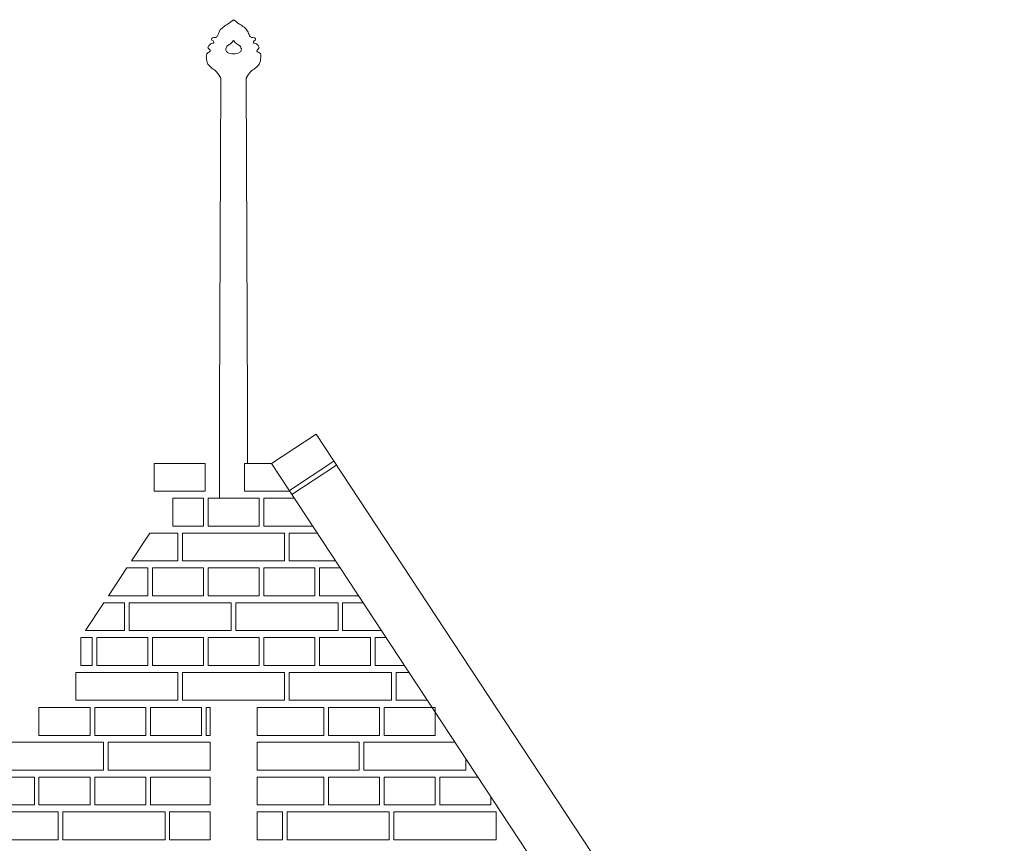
# Model space of a CAD drawing. Header units: millimetres. Extents: x -37887 to 94344, y -69777 to 116976.
# Tile 170 of 205: x 3523 to 5645, y 115203 to 116976. Entities that reach past the tile are written whole.
import ezdxf

# ---------------------------------------------------------------- set-up
doc = ezdxf.new("R2010")
doc.units = ezdxf.units.MM
doc.layers.add('02_odbudowa', color=7, linetype='Continuous', lineweight=30)
doc.layers.add('inwentarka dominiki', color=1, linetype='Continuous', lineweight=13)

# ---------------------------------------------------------------- blocks, each defined once
blk = doc.blocks.new('A$C548F19F9')
at = {"layer": 'inwentarka dominiki'}
for p, q in [((5026.4, 8991.7), (5029, 9696.7)), ((5086.5, 8991.7), (5083.9, 9696.7)), ((5026.4, 8991.7), (5026.4, 8792.2)), ((5086.5, 8991.7), (5086.5, 8867.2)), ((5138.2, 8867.2), (5234.3, 8930.5)), ((6717.5, 6679.9), (5234.3, 8930.5)), ((5176.8, 8808.8), (5272.8, 8872)), ((4885.3, 8867.2), (4885.3, 8807.2)), ((4995.3, 8867.2), (4885.3, 8867.2)), ((4995.3, 8807.2), (4995.3, 8867.2)), ((5138.2, 8867.2), (5080, 8867.2)), ((5080, 8867.2), (5080, 8807.2)), ((6621.5, 6616.6), (5138.2, 8867.2)), ((5182.3, 8800.4), (5278.3, 8863.7)), ((4885.3, 8807.2), (4995.3, 8807.2)), ((5080, 8807.2), (5177.8, 8807.2)), ((4925.3, 8792.2), (4925.3, 8732.2)), ((4991.5, 8792.2), (4925.3, 8792.2)), ((4991.5, 8732.2), (4991.5, 8792.2)), ((5001.5, 8792.2), (5001.5, 8732.2)), ((5111.5, 8792.2), (5001.5, 8792.2)), ((5111.5, 8732.2), (5111.5, 8792.2)), ((5187.7, 8792.2), (5121.5, 8792.2)), ((5121.5, 8792.2), (5121.5, 8732.2)), ((4925.3, 8732.2), (4991.5, 8732.2)), ((5001.5, 8732.2), (5111.5, 8732.2)), ((5121.5, 8732.2), (5227.2, 8732.2)), ((4875.8, 8717.2), (4836.3, 8657.2)), ((4936.5, 8717.2), (4875.8, 8717.2)), ((4936.5, 8657.2), (4936.5, 8717.2)), ((4946.5, 8717.2), (4946.5, 8657.2)), ((5166.5, 8717.2), (4946.5, 8717.2)), ((5166.5, 8657.2), (5166.5, 8717.2)), ((5237.1, 8717.2), (5176.5, 8717.2)), ((5176.5, 8717.2), (5176.5, 8657.2)), ((4826.4, 8642.2), (4786.9, 8582.2)), ((4871.5, 8642.2), (4826.4, 8642.2)), ((4836.3, 8657.2), (4936.5, 8657.2)), ((4871.5, 8582.2), (4871.5, 8642.2)), ((4881.5, 8642.2), (4881.5, 8582.2)), ((4991.5, 8642.2), (4881.5, 8642.2)), ((4946.5, 8657.2), (5166.5, 8657.2)), ((4991.5, 8582.2), (4991.5, 8642.2)), ((5001.5, 8642.2), (5001.5, 8582.2)), ((5111.5, 8642.2), (5001.5, 8642.2)), ((5111.5, 8582.2), (5111.5, 8642.2)), ((5121.5, 8642.2), (5121.5, 8582.2)), ((5231.5, 8642.2), (5121.5, 8642.2)), ((5176.5, 8657.2), (5276.6, 8657.2)), ((5231.5, 8582.2), (5231.5, 8642.2)), ((5286.5, 8642.2), (5241.5, 8642.2)), ((5241.5, 8642.2), (5241.5, 8582.2)), ((4786.9, 8582.2), (4871.5, 8582.2)), ((4881.5, 8582.2), (4991.5, 8582.2)), ((5001.5, 8582.2), (5111.5, 8582.2)), ((5121.5, 8582.2), (5231.5, 8582.2)), ((5241.5, 8582.2), (5326.1, 8582.2)), ((4777, 8567.2), (4737.4, 8507.2)), ((4821.5, 8567.2), (4777, 8567.2)), ((4821.5, 8507.2), (4821.5, 8567.2)), ((4831.5, 8567.2), (4831.5, 8507.2)), ((5051.5, 8567.2), (4831.5, 8567.2)), ((5051.5, 8507.2), (5051.5, 8567.2)), ((5061.5, 8567.2), (5061.5, 8507.2)), ((5281.5, 8567.2), (5061.5, 8567.2)), ((5281.5, 8507.2), (5281.5, 8567.2)), ((5336, 8567.2), (5291.5, 8567.2)), ((5291.5, 8567.2), (5291.5, 8507.2)), ((4727.6, 8492.2), (4727.6, 8432.2)), ((4751.5, 8492.2), (4727.6, 8492.2)), ((4737.4, 8507.2), (4821.5, 8507.2)), ((4751.5, 8432.2), (4751.5, 8492.2)), ((4761.5, 8492.2), (4761.5, 8432.2)), ((4871.5, 8492.2), (4761.5, 8492.2)), ((4831.5, 8507.2), (5051.5, 8507.2)), ((4871.5, 8432.2), (4871.5, 8492.2)), ((4881.5, 8492.2), (4881.5, 8432.2)), ((4991.5, 8492.2), (4881.5, 8492.2)), ((4991.5, 8432.2), (4991.5, 8492.2)), ((5001.5, 8492.2), (5001.5, 8432.2)), ((5111.5, 8492.2), (5001.5, 8492.2)), ((5061.5, 8507.2), (5281.5, 8507.2)), ((5111.5, 8432.2), (5111.5, 8492.2)), ((5121.5, 8492.2), (5121.5, 8432.2)), ((5231.5, 8492.2), (5121.5, 8492.2)), ((5231.5, 8432.2), (5231.5, 8492.2)), ((5241.5, 8492.2), (5241.5, 8432.2)), ((5351.5, 8492.2), (5241.5, 8492.2)), ((5291.5, 8507.2), (5375.5, 8507.2)), ((5351.5, 8432.2), (5351.5, 8492.2)), ((5385.4, 8492.2), (5361.5, 8492.2)), ((5361.5, 8492.2), (5361.5, 8432.2)), ((4727.6, 8432.2), (4751.5, 8432.2)), ((4761.5, 8432.2), (4871.5, 8432.2)), ((4881.5, 8432.2), (4991.5, 8432.2)), ((5001.5, 8432.2), (5111.5, 8432.2)), ((5121.5, 8432.2), (5231.5, 8432.2)), ((5241.5, 8432.2), (5351.5, 8432.2)), ((5361.5, 8432.2), (5424.9, 8432.2)), ((4716.5, 8417.2), (4716.5, 8357.2)), ((4936.5, 8417.2), (4716.5, 8417.2)), ((4936.5, 8357.2), (4936.5, 8417.2)), ((4946.5, 8417.2), (4946.5, 8357.2)), ((5166.5, 8417.2), (4946.5, 8417.2)), ((5166.5, 8357.2), (5166.5, 8417.2)), ((5176.5, 8417.2), (5176.5, 8357.2)), ((5396.5, 8417.2), (5176.5, 8417.2)), ((5396.5, 8357.2), (5396.5, 8417.2)), ((5434.8, 8417.2), (5406.5, 8417.2)), ((5406.5, 8417.2), (5406.5, 8357.2)), ((4637.1, 8341.6), (4637.1, 8281.6)), ((4747.1, 8341.6), (4637.1, 8341.6)), ((4716.5, 8357.2), (4936.5, 8357.2)), ((4747.1, 8281.6), (4747.1, 8341.6)), ((4757.1, 8341.6), (4757.1, 8281.6)), ((4867.1, 8341.6), (4757.1, 8341.6)), ((4867.1, 8281.6), (4867.1, 8341.6)), ((4877.1, 8341.6), (4877.1, 8281.6)), ((4987.1, 8341.6), (4877.1, 8341.6)), ((4946.5, 8357.2), (5166.5, 8357.2)), ((4987.1, 8281.6), (4987.1, 8341.6)), ((4997.1, 8341.6), (4997.1, 8281.6)), ((5005.9, 8341.6), (4997.1, 8341.6)), ((5005.9, 8281.6), (5005.9, 8341.6)), ((5107.1, 8281.6), (5107.1, 8341.6)), ((5107.1, 8341.6), (5251, 8341.6)), ((5176.5, 8357.2), (5396.5, 8357.2)), ((5251, 8341.6), (5251, 8281.6)), ((5261, 8341.6), (5261, 8281.6)), ((5371, 8341.6), (5261, 8341.6)), ((5371, 8281.6), (5371, 8341.6)), ((5381, 8341.6), (5381, 8281.6)), ((5491, 8341.6), (5381, 8341.6)), ((5406.5, 8357.2), (5474.4, 8357.2)), ((5491, 8281.6), (5491, 8341.6)), ((4637.1, 8281.6), (4747.1, 8281.6)), ((4757.1, 8281.6), (4867.1, 8281.6)), ((4877.1, 8281.6), (4987.1, 8281.6)), ((4997.1, 8281.6), (5005.9, 8281.6)), ((5251, 8281.6), (5107.1, 8281.6)), ((5261, 8281.6), (5371, 8281.6)), ((5381, 8281.6), (5491, 8281.6)), ((4775.9, 8266.6), (4578.9, 8266.6)), ((4775.9, 8206.6), (4775.9, 8266.6)), ((4785.9, 8266.6), (4785.9, 8206.6)), ((5005.9, 8266.6), (4785.9, 8266.6)), ((5005.9, 8206.6), (5005.9, 8266.6)), ((5107.1, 8266.6), (5107.1, 8206.6)), ((5327.1, 8266.6), (5107.1, 8266.6)), ((5327.1, 8206.6), (5327.1, 8266.6)), ((5534.1, 8266.6), (5337.1, 8266.6)), ((5337.1, 8266.6), (5337.1, 8206.6)), ((5557.1, 8206.6), (5557.1, 8231.7)), ((4627.1, 8191.6), (4529.5, 8191.6)), ((4555.9, 8206.6), (4775.9, 8206.6)), ((4627.1, 8131.6), (4627.1, 8191.6)), ((4637.1, 8191.6), (4637.1, 8131.6)), ((4747.1, 8191.6), (4637.1, 8191.6)), ((4747.1, 8131.6), (4747.1, 8191.6)), ((4757.1, 8191.6), (4757.1, 8131.6)), ((4867.1, 8191.6), (4757.1, 8191.6)), ((4785.9, 8206.6), (5005.9, 8206.6)), ((4867.1, 8131.6), (4867.1, 8191.6)), ((4877.1, 8191.6), (4877.1, 8131.6)), ((5005.9, 8191.6), (4877.1, 8191.6)), ((5005.9, 8131.6), (5005.9, 8191.6)), ((5107.1, 8206.6), (5327.1, 8206.6)), ((5107.1, 8131.6), (5107.1, 8191.6)), ((5107.1, 8191.6), (5251, 8191.6)), ((5251, 8191.6), (5251, 8131.6)), ((5261, 8191.6), (5261, 8131.6)), ((5371, 8191.6), (5261, 8191.6)), ((5337.1, 8206.6), (5557.1, 8206.6)), ((5371, 8131.6), (5371, 8191.6)), ((5381, 8191.6), (5381, 8131.6)), ((5491, 8191.6), (5381, 8191.6)), ((5491, 8131.6), (5491, 8191.6)), ((5583.5, 8191.6), (5501, 8191.6)), ((5501, 8191.6), (5501, 8131.6)), ((5611, 8131.6), (5611, 8149.8)), ((4517.1, 8131.6), (4627.1, 8131.6)), ((4637.1, 8131.6), (4747.1, 8131.6)), ((4757.1, 8131.6), (4867.1, 8131.6)), ((4877.1, 8131.6), (5005.9, 8131.6)), ((5251, 8131.6), (5107.1, 8131.6)), ((5261, 8131.6), (5371, 8131.6)), ((5381, 8131.6), (5491, 8131.6)), ((5501, 8131.6), (5611, 8131.6)), ((4678.7, 8116.6), (4480, 8116.6)), ((4678.7, 8056.6), (4678.7, 8116.6)), ((4688.7, 8116.6), (4688.7, 8056.6)), ((4908.7, 8116.6), (4688.7, 8116.6)), ((4908.7, 8056.6), (4908.7, 8116.6)), ((5005.9, 8116.6), (4918.7, 8116.6)), ((4918.7, 8116.6), (4918.7, 8056.6)), ((5005.9, 8116.6), (5005.9, 8056.6)), ((5107.1, 8116.6), (5107.1, 8056.6)), ((5162.1, 8116.6), (5107.1, 8116.6)), ((5162.1, 8056.6), (5162.1, 8116.6)), ((5172.1, 8116.6), (5172.1, 8056.6)), ((5392.1, 8116.6), (5172.1, 8116.6)), ((5392.1, 8056.6), (5392.1, 8116.6)), ((5402.1, 8116.6), (5402.1, 8056.6)), ((5622.1, 8116.6), (5402.1, 8116.6)), ((5622.1, 8056.6), (5622.1, 8116.6)), ((4458.7, 8056.6), (4678.7, 8056.6)), ((4688.7, 8056.6), (4908.7, 8056.6)), ((4918.7, 8056.6), (5005.9, 8056.6)), ((5107.1, 8056.6), (5162.1, 8056.6)), ((5172.1, 8056.6), (5392.1, 8056.6)), ((5402.1, 8056.6), (5622.1, 8056.6))]:
    blk.add_line(p, q, dxfattribs=at)
for points in [[(5029, 9696.7), (5020, 9710.3), (5001.2, 9727.4), (4997.8, 9741.9), (5000.1, 9750.9), (5006.2, 9755.3), (5004.5, 9758.7), (5001.2, 9762.6), (5003.4, 9767), (5011.2, 9772.1), (5013.5, 9772.1), (5013.5, 9776), (5009, 9779.9), (5011.2, 9783.8), (5016.8, 9784.3), (5021.9, 9788.2), (5026.3, 9798.3), (5043.6, 9813.3), (5056.5, 9822.8)], [(5083.9, 9696.7), (5093, 9710.3), (5111.7, 9727.4), (5115.1, 9741.9), (5112.9, 9750.9), (5106.7, 9755.3), (5108.4, 9758.7), (5111.7, 9762.6), (5109.5, 9767), (5101.7, 9772.1), (5099.5, 9772.1), (5099.5, 9776), (5103.9, 9779.9), (5101.7, 9783.8), (5096.1, 9784.3), (5091.1, 9788.2), (5086.6, 9798.3), (5069.3, 9813.3), (5056.5, 9822.8)], [(5056.5, 9749.1), (5043.4, 9752.4), (5039.8, 9757.4), (5043.7, 9766.9), (5050.5, 9771.5), (5056.5, 9778.2)], [(5056.5, 9749.1), (5069.6, 9752.4), (5073.1, 9757.4), (5069.2, 9766.9), (5062.5, 9771.5), (5056.5, 9778.2)]]:
    blk.add_spline(points, degree=3, dxfattribs=at)

msp = doc.modelspace()

# ---------------------------------------------------------------- block references
at = {"layer": '02_odbudowa'}
msp.add_blockref('A$C548F19F9', (-1072.5, 107153.6), dxfattribs=at)

doc.saveas('drawing.dxf')
